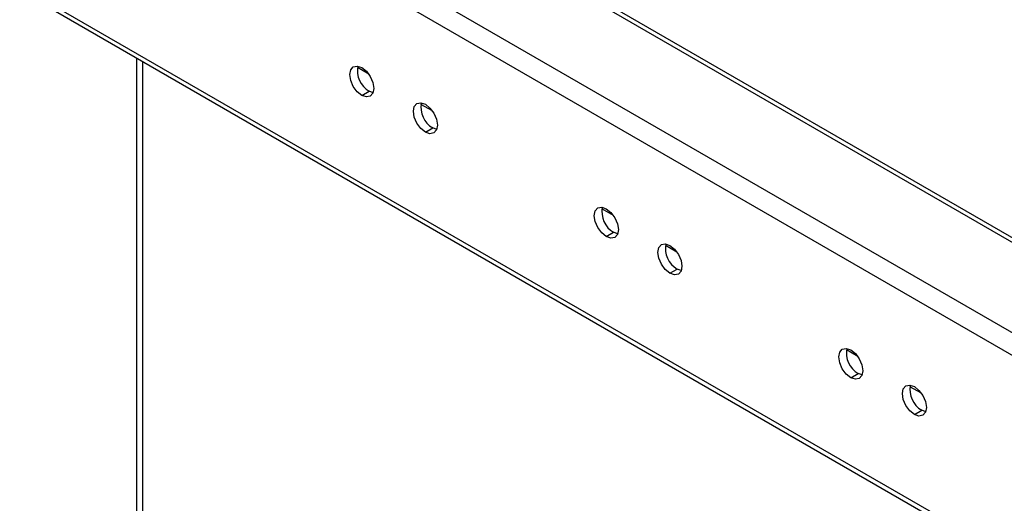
# Model space of a CAD drawing. Header units: millimetres. Extents: x 0 to 4212, y 0 to 2970.
# Tile 22 of 36: x 2398 to 2517, y 1399 to 1457. Entities that reach past the tile are written whole.
import ezdxf

# ---------------------------------------------------------------- set-up
doc = ezdxf.new("R2010")
doc.units = ezdxf.units.MM
doc.header["$LTSCALE"] = 10
doc.linetypes.add('SLD-实线', pattern=[0])

msp = doc.modelspace()

# ---------------------------------------------------------------- linework, layer by layer
at = {"color": 7, "linetype": 'SLD-实线', "lineweight": 25}
for p, q in [((2617.447, 1372.544), (2338.435, 1533.615)), ((2618.281, 1372.627), (2339.268, 1533.697)), ((2608.019, 1367.101), (2329.007, 1528.172)), ((2606.841, 1365.06), (2327.828, 1526.131)), ((2606.841, 1340.564), (2313.981, 1509.628)), ((2314.326, 1508.865), (2607.186, 1339.801)), ((2412.092, 1150.178), (2412.092, 1452.426)), ((2412.824, 1151.198), (2412.824, 1452.004)), ((2440.042, 1450.462), (2438.663, 1451.258)), ((2439.197, 1447.917), (2440.081, 1448.428)), ((2440.563, 1448.245), (2440.081, 1448.428)), ((2447.702, 1446.04), (2446.323, 1446.836)), ((2446.858, 1443.495), (2447.742, 1444.005)), ((2448.224, 1443.823), (2447.742, 1444.005)), ((2469.505, 1433.453), (2468.125, 1434.25)), ((2468.66, 1430.909), (2469.544, 1431.419)), ((2470.026, 1431.236), (2469.544, 1431.419)), ((2477.165, 1429.031), (2475.786, 1429.828)), ((2476.321, 1426.487), (2477.204, 1426.997)), ((2477.687, 1426.814), (2477.204, 1426.997)), ((2498.968, 1416.445), (2497.588, 1417.241)), ((2498.123, 1413.9), (2499.007, 1414.411)), ((2499.489, 1414.228), (2499.007, 1414.411)), ((2506.628, 1412.023), (2505.248, 1412.819)), ((2505.783, 1409.478), (2506.667, 1409.988)), ((2507.149, 1409.806), (2506.667, 1409.988))]:
    msp.add_line(p, q, dxfattribs=at)
at = {"color": 7, "linetype": 'SLD-实线', "lineweight": 25, "flags": 128}
for points in [[(2439.197, 1447.917), (2438.643, 1448.365), (2438.173, 1448.999), (2437.859, 1449.723), (2437.749, 1450.427), (2437.859, 1451.003), (2438.173, 1451.365), (2438.643, 1451.456), (2439.197, 1451.263)], [(2439.197, 1451.263), (2439.752, 1450.816), (2440.222, 1450.182), (2440.536, 1449.458), (2440.646, 1448.754), (2440.536, 1448.177), (2440.222, 1447.816), (2439.752, 1447.725), (2439.197, 1447.917)], [(2446.858, 1443.495), (2446.303, 1443.943), (2445.833, 1444.577), (2445.519, 1445.301), (2445.409, 1446.004), (2445.519, 1446.581), (2445.833, 1446.942), (2446.303, 1447.034), (2446.858, 1446.841)], [(2446.858, 1446.841), (2447.412, 1446.394), (2447.882, 1445.76), (2448.196, 1445.036), (2448.306, 1444.332), (2448.196, 1443.755), (2447.882, 1443.394), (2447.412, 1443.303), (2446.858, 1443.495)], [(2468.66, 1430.909), (2468.106, 1431.356), (2467.636, 1431.99), (2467.322, 1432.714), (2467.212, 1433.418), (2467.322, 1433.995), (2467.636, 1434.356), (2468.106, 1434.447), (2468.66, 1434.255)], [(2468.66, 1434.255), (2469.215, 1433.807), (2469.685, 1433.173), (2469.999, 1432.449), (2470.109, 1431.746), (2469.999, 1431.169), (2469.685, 1430.808), (2469.215, 1430.716), (2468.66, 1430.909)], [(2476.321, 1426.487), (2475.766, 1426.934), (2475.296, 1427.568), (2474.982, 1428.292), (2474.872, 1428.996), (2474.982, 1429.572), (2475.296, 1429.934), (2475.766, 1430.025), (2476.321, 1429.832)], [(2476.321, 1429.832), (2476.875, 1429.385), (2477.345, 1428.751), (2477.659, 1428.027), (2477.769, 1427.323), (2477.659, 1426.747), (2477.345, 1426.385), (2476.875, 1426.294), (2476.321, 1426.487)], [(2498.123, 1413.9), (2497.569, 1414.348), (2497.099, 1414.982), (2496.785, 1415.706), (2496.674, 1416.41), (2496.785, 1416.986), (2497.099, 1417.348), (2497.569, 1417.439), (2498.123, 1417.246)], [(2498.123, 1417.246), (2498.677, 1416.799), (2499.147, 1416.165), (2499.461, 1415.441), (2499.572, 1414.737), (2499.461, 1414.16), (2499.147, 1413.799), (2498.677, 1413.708), (2498.123, 1413.9)], [(2505.783, 1409.478), (2505.229, 1409.926), (2504.759, 1410.56), (2504.445, 1411.284), (2504.335, 1411.987), (2504.445, 1412.564), (2504.759, 1412.925), (2505.229, 1413.017), (2505.783, 1412.824)], [(2505.783, 1412.824), (2506.338, 1412.377), (2506.808, 1411.743), (2507.122, 1411.019), (2507.232, 1410.315), (2507.122, 1409.738), (2506.808, 1409.377), (2506.338, 1409.286), (2505.783, 1409.478)]]:
    msp.add_lwpolyline(points, dxfattribs=at)
at = {"color": 7, "linetype": 'SLD-实线', "lineweight": 25}
for centre, start, end in [((2441.484, 1450.881), 168.46592, 240.23274), ((2449.145, 1446.459), 168.46557, 240.23309), ((2470.947, 1433.873), 168.46559, 240.23266), ((2478.608, 1429.45), 168.46538, 240.23287), ((2500.41, 1416.864), 168.46538, 240.23287), ((2508.07, 1412.442), 168.46592, 240.23274)]:
    msp.add_arc(centre, 2.826, start, end, dxfattribs=at)

doc.saveas('drawing.dxf')
